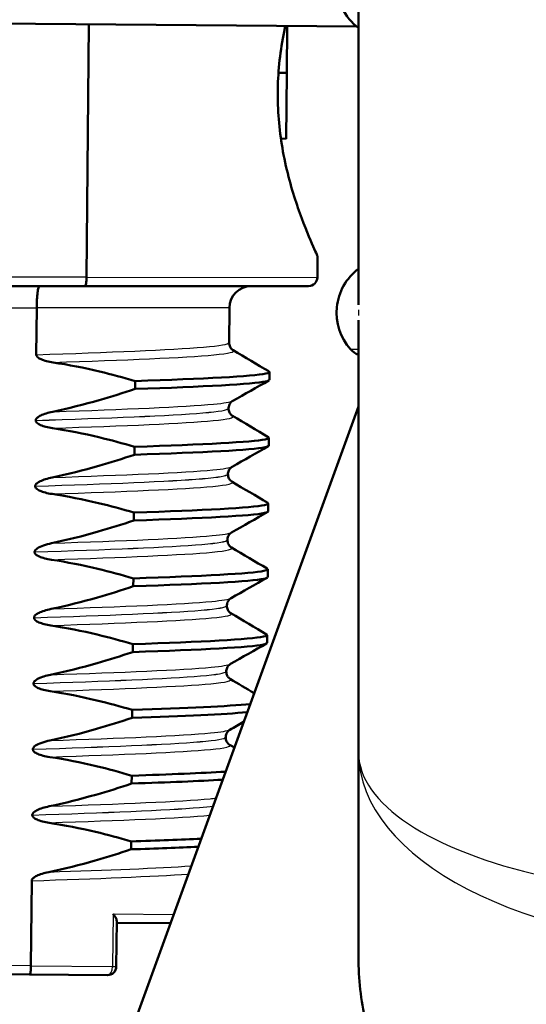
# Model space of a CAD drawing. Header units: millimetres. Extents: x 100 to 2000, y 93 to 2870.
# Tile 22 of 31: x 502 to 514, y 1649 to 1671. Entities that reach past the tile are written whole.
import ezdxf

# ---------------------------------------------------------------- set-up
doc = ezdxf.new("R2010")
doc.units = ezdxf.units.MM
doc.header["$LTSCALE"] = 10
for name, color, linetype, lineweight in [('Dimensions(ISO)', 7, 'Continuous', 25), ('Hatch', 7, 'Continuous', 9), ('Visible Edges(ISO)', 7, 'Continuous', 50), ('Visible Tangent Edges(ISO)', 7, 'Continuous', 25)]:
    doc.layers.add(name, color=color, linetype=linetype, lineweight=lineweight)
doc.styles.add('Text_3.5mm', font='arial.ttf', dxfattribs={"width": 0.9})
doc.dimstyles.new('KS-STANDARD', dxfattribs={"dimscale": 10, "dimtxt": 3.5, "dimasz": 2.5, "dimexe": 3.175, "dimexo": 0, "dimgap": 0.8, "dimtad": 1, "dimdec": 1, "dimrnd": 1e-08, "dimtxsty": 'Text_3.5mm', "dimcen": 0.09, "dimdle": 10, "dimclrd": 7, "dimclre": 7, "dimclrt": 7, "dimadec": 0, "dimazin": 2, "dimtfac": 0.714286, "dimtdec": 4, "dimtmove": 0, "dimatfit": 3, "dimfxl": 1, "dimtolj": 1, "dimlwd": 25, "dimlwe": 25, "dimarcsym": 0})

# ---------------------------------------------------------------- blocks, each defined once
blk = doc.blocks.new('*D11')
at = {"layer": 'Defpoints', "color": 0, "linetype": 'Continuous'}
for p in [(651.532, 2056.518), (400.132, 1764.236), (651.532, 1555.966)]:
    blk.add_point(p, dxfattribs=at)
at = {"layer": 'Dimensions(ISO)', "color": 7, "linetype": 'Continuous', "lineweight": 25}
for p, q in [((400.132, 1764.236), (400.132, 2088.268)), ((651.532, 1555.966), (651.532, 2088.268)), ((425.132, 2056.518), (626.532, 2056.518))]:
    blk.add_line(p, q, dxfattribs=at)
at = {"layer": 'Dimensions(ISO)', "color": 7, "linetype": 'Continuous'}
for points in [[(425.132, 2060.685), (425.132, 2052.351), (400.132, 2056.518)], [(626.532, 2060.685), (626.532, 2052.351), (651.532, 2056.518)]]:
    blk.add_solid(points, dxfattribs=at)
at = {"layer": 'Dimensions(ISO)', "color": 7, "linetype": 'Continuous', "lineweight": 25, "insert": (493.805, 2082.388), "char_height": 35, "attachment_point": 4, "style": 'Text_3.5mm'}
blk.add_mtext('\\A1;251', dxfattribs=at)

msp = doc.modelspace()

# ---------------------------------------------------------------- hatches: boundary and pattern name
at = {"layer": 'Hatch'}
h = msp.add_hatch(dxfattribs=at)
h.set_pattern_fill('ANSI31', color=256, scale=254, angle=90, style=0)
h.set_pattern_definition([(135, (0, 0), (-22.45064, -22.45064), [])])
edge = h.paths.add_edge_path()
edge.add_line((591.532, 1548.044), (606.861, 1548.044))
edge.add_line((606.861, 1548.044), (606.725, 1549.986))
edge.add_ellipse((606.427, 1548.824), major_axis=(1.199, -0.042), ratio=1, start_angle=77.607, end_angle=90)
edge.add_line((606.469, 1550.023), (594.511, 1550.441))
edge.add_ellipse((594.514, 1550.541), major_axis=(-0.0999, 0.0035), ratio=1, start_angle=0, end_angle=90, ccw=False)
edge.add_line((594.414, 1550.544), (594.428, 1550.944))
edge.add_ellipse((594.528, 1550.94), major_axis=(0.0035, 0.0999), ratio=1, start_angle=2, end_angle=90, ccw=False)
edge.add_line((594.528, 1551.04), (606.652, 1551.04))
edge.add_line((606.652, 1551.04), (606.581, 1552.048))
edge.add_ellipse((605.584, 1551.978), major_axis=(-0.07, 0.998), ratio=1, start_angle=270, end_angle=341)
edge.add_line((605.843, 1552.944), (595.797, 1555.636))
edge.add_ellipse((596.056, 1556.602), major_axis=(-0.966, 0.259), ratio=1, start_angle=54.5, end_angle=90, ccw=False)
edge.add_line((595.284, 1555.966), (593.62, 1557.984))
edge.add_ellipse((594.392, 1558.621), major_axis=(-0.636, 0.772), ratio=1, start_angle=54.5, end_angle=90, ccw=False)
edge.add_line((593.394, 1558.551), (593.248, 1560.647))
edge.add_ellipse((589.756, 1560.403), major_axis=(-0.244, 3.491), ratio=1, start_angle=270, end_angle=353)
edge.add_line((589.939, 1563.898), (565.465, 1565.181))
edge.add_spline(control_points=[(565.465, 1565.181), (563.832, 1565.267), (562.225, 1565.618), (559.188, 1566.826), (557.778, 1567.675), (555.045, 1569.999), (553.818, 1571.542), (552.026, 1575.013), (551.477, 1576.907), (551.307, 1578.853)], knot_values=[-2.152597, -2.152597, -2.152597, -2.152597, -1.662265, -1.662265, -1.171933, -1.171933, -0.585967, -0.585967, 0, 0, 0, 0], degree=3, periodic=0)
edge.add_line((551.307, 1578.853), (536.092, 1752.761))
edge.add_ellipse((534.598, 1752.63), major_axis=(-0.131, 1.494), ratio=1, start_angle=270, end_angle=354.5)
edge.add_line((534.611, 1754.13), (526.127, 1754.204))
edge.add_line((526.127, 1754.204), (517.173, 1754.282))
edge.add_line((517.173, 1754.282), (517.117, 1747.782))
edge.add_line((517.117, 1747.782), (518.831, 1747.767))
edge.add_ellipse((518.822, 1746.767), major_axis=(1, -0.009), ratio=1, start_angle=10, end_angle=90, ccw=False)
edge.add_line((519.809, 1746.933), (520.02, 1745.67))
edge.add_ellipse((520.513, 1745.753), major_axis=(0.083, -0.493), ratio=1, start_angle=270, end_angle=350)
edge.add_line((520.509, 1745.253), (526.646, 1745.199))
edge.add_ellipse((526.607, 1740.699), major_axis=(4.5, -0.039), ratio=1, start_angle=5.5, end_angle=90, ccw=False)
edge.add_line((531.09, 1741.091), (545.669, 1574.446))
edge.add_spline(control_points=[(545.669, 1574.446), (545.859, 1572.275), (546.403, 1570.15), (548.154, 1566.159), (549.35, 1564.319), (552.574, 1560.786), (554.688, 1559.223), (559.397, 1556.996), (561.946, 1556.353), (564.547, 1556.217)], knot_values=[-2.870129, -2.870129, -2.870129, -2.870129, -2.216354, -2.216354, -1.562578, -1.562578, -0.781289, -0.781289, 0, 0, 0, 0], degree=3, periodic=0)
edge.add_line((564.547, 1556.217), (579.047, 1555.457))
edge.add_ellipse((578.524, 1545.471), major_axis=(9.986, -0.523), ratio=1, start_angle=37.8602, end_angle=90, ccw=False)
edge.add_ellipse((594.935, 1556.902), major_axis=(5.716, -8.205), ratio=1, start_angle=270, end_angle=302.2923)
edge.add_ellipse((591.532, 1547.544), major_axis=(0.143, 0.479), ratio=1, start_angle=16.5598, end_angle=90, ccw=False)
edge = h.paths.add_edge_path()
edge.add_line((477.128, 1754.632), (468.644, 1754.706))
edge.add_ellipse((468.671, 1757.706), major_axis=(-3, 0.026), ratio=1, start_angle=5.5, end_angle=90, ccw=False)
edge.add_line((465.682, 1757.444), (465.251, 1762.367))
edge.add_ellipse((463.757, 1762.236), major_axis=(-0.131, 1.494), ratio=1, start_angle=270, end_angle=355)
edge.add_line((463.757, 1763.736), (448.632, 1763.736))
edge.add_line((448.632, 1763.736), (448.632, 1757.736))
edge.add_line((448.632, 1757.736), (450.132, 1757.736))
edge.add_line((450.132, 1757.736), (454.132, 1757.736))
edge.add_ellipse((454.132, 1756.736), major_axis=(1, 0), ratio=1, start_angle=0, end_angle=90, ccw=False)
edge.add_line((455.132, 1756.736), (455.132, 1746.786))
edge.add_line((455.132, 1746.786), (456.961, 1739.96))
edge.add_ellipse((459.858, 1740.736), major_axis=(0.776, -2.898), ratio=1, start_angle=270, end_angle=345)
edge.add_line((459.858, 1737.736), (462.005, 1737.736))
edge.add_ellipse((462.005, 1740.736), major_axis=(3, 0), ratio=1, start_angle=270, end_angle=345.7615)
edge.add_line((464.912, 1739.998), (465.593, 1742.682))
edge.add_ellipse((469.47, 1741.698), major_axis=(0.984, 3.877), ratio=1, start_angle=13.7385, end_angle=90, ccw=False)
edge.add_line((469.505, 1745.698), (482.589, 1745.584))
edge.add_ellipse((482.594, 1746.084), major_axis=(0.5, -0.004), ratio=1, start_angle=270, end_angle=350)
edge.add_line((483.085, 1745.992), (483.319, 1747.251))
edge.add_ellipse((484.302, 1747.069), major_axis=(0.182, 0.983), ratio=1, start_angle=10, end_angle=90, ccw=False)
edge.add_line((484.311, 1748.069), (486.025, 1748.054))
edge.add_line((486.025, 1748.054), (486.082, 1754.553))
edge.add_line((486.082, 1754.553), (477.128, 1754.632))
edge = h.paths.add_edge_path()
edge.add_line((706.565, 1548.044), (711.532, 1548.044))
edge.add_ellipse((711.532, 1547.544), major_axis=(0.5, 0), ratio=1, start_angle=16.5598, end_angle=90, ccw=False)
edge.add_ellipse((708.128, 1556.902), major_axis=(9.215, 3.883), ratio=1, start_angle=270, end_angle=302.2923)
edge.add_ellipse((724.539, 1545.471), major_axis=(5.716, 8.205), ratio=1, start_angle=37.8602, end_angle=90, ccw=False)
edge.add_line((724.016, 1555.457), (906.487, 1565.02))
edge.add_spline(control_points=[(906.487, 1565.02), (908.663, 1565.134), (910.806, 1565.603), (914.856, 1567.213), (916.736, 1568.344), (920.38, 1571.443), (922.015, 1573.502), (924.405, 1578.13), (925.137, 1580.655), (925.364, 1583.249)], knot_values=[-2.870129, -2.870129, -2.870129, -2.870129, -2.216354, -2.216354, -1.562578, -1.562578, -0.781289, -0.781289, 0, 0, 0, 0], degree=3, periodic=0)
edge.add_line((925.364, 1583.249), (936.477, 1710.268))
edge.add_ellipse((1036.096, 1701.552), major_axis=(8.716, 99.619), ratio=1, start_angle=77, end_angle=90, ccw=False)
edge.add_line((940.99, 1732.454), (942.545, 1737.238))
edge.add_ellipse((923.524, 1743.419), major_axis=(6.18, 19.021), ratio=1, start_angle=270, end_angle=273)
edge.add_line((942.842, 1738.242), (945.132, 1746.786))
edge.add_line((945.132, 1746.786), (945.132, 1756.736))
edge.add_ellipse((946.132, 1756.736), major_axis=(0, 1), ratio=1, start_angle=0, end_angle=90, ccw=False)
edge.add_line((946.132, 1757.736), (950.132, 1757.736))
edge.add_line((950.132, 1757.736), (951.632, 1757.736))
edge.add_line((951.632, 1757.736), (951.632, 1763.736))
edge.add_line((951.632, 1763.736), (936.506, 1763.736))
edge.add_ellipse((936.506, 1762.236), major_axis=(-1.5, 0), ratio=1, start_angle=270, end_angle=355)
edge.add_line((935.012, 1762.367), (919.727, 1587.656))
edge.add_spline(control_points=[(919.727, 1587.656), (919.584, 1586.028), (919.176, 1584.434), (917.863, 1581.44), (916.966, 1580.061), (914.548, 1577.411), (912.963, 1576.239), (909.431, 1574.568), (907.519, 1574.086), (905.569, 1573.984)], knot_values=[-2.152597, -2.152597, -2.152597, -2.152597, -1.662265, -1.662265, -1.171933, -1.171933, -0.585967, -0.585967, 0, 0, 0, 0], degree=3, periodic=0)
edge.add_line((905.569, 1573.984), (713.124, 1563.898))
edge.add_ellipse((713.307, 1560.403), major_axis=(-3.495, -0.183), ratio=1, start_angle=270, end_angle=353)
edge.add_line((709.816, 1560.647), (709.669, 1558.551))
edge.add_ellipse((708.671, 1558.621), major_axis=(-0.07, -0.998), ratio=1, start_angle=54.5, end_angle=90, ccw=False)
edge.add_line((709.443, 1557.984), (707.779, 1555.966))
edge.add_ellipse((707.007, 1556.602), major_axis=(-0.636, -0.772), ratio=1, start_angle=54.5, end_angle=90, ccw=False)
edge.add_line((707.266, 1555.636), (697.221, 1552.944))
edge.add_ellipse((697.479, 1551.978), major_axis=(-0.966, -0.259), ratio=1, start_angle=270, end_angle=341)
edge.add_line((696.482, 1552.048), (696.411, 1551.04))
edge.add_line((696.411, 1551.04), (708.535, 1551.04))
edge.add_ellipse((708.535, 1550.94), major_axis=(0.1, 0), ratio=1, start_angle=2, end_angle=90, ccw=False)
edge.add_line((708.635, 1550.944), (708.649, 1550.544))
edge.add_ellipse((708.549, 1550.541), major_axis=(0.0035, -0.0999), ratio=1, start_angle=0, end_angle=90, ccw=False)
edge.add_line((708.553, 1550.441), (696.594, 1550.023))
edge.add_ellipse((696.636, 1548.824), major_axis=(1.162, 0.298), ratio=1, start_angle=77.607, end_angle=90)
edge.add_line((696.338, 1549.986), (696.202, 1548.044))
edge.add_line((696.202, 1548.044), (706.565, 1548.044))

# ---------------------------------------------------------------- linework, layer by layer
at = {"layer": 'Visible Edges(ISO)'}
for p, q in [((509.728, 1671.638), (509.728, 1664.489)), ((509.688, 1670.844), (490.882, 1671.008)), ((503.521, 1665.121), (503.571, 1670.898)), ((508.089, 1669.786), (508.099, 1670.858)), ((507.901, 1669.788), (508.089, 1669.786)), ((508.076, 1668.284), (508.089, 1669.786)), ((507.884, 1669.222), (507.887, 1669.497)), ((507.957, 1668.285), (508.076, 1668.284)), ((508.793, 1665.602), (508.789, 1665.119)), ((500.847, 1664.921), (503.485, 1664.921)), ((508.589, 1664.921), (503.485, 1664.921)), ((503.521, 1665.121), (503.521, 1665.121)), ((502.384, 1664.421), (502.374, 1663.354)), ((502.384, 1664.422), (502.384, 1664.421)), ((506.782, 1664.426), (506.775, 1663.628)), ((509.728, 1664.138), (509.728, 1654.277)), ((507.694, 1662.78), (507.696, 1662.96)), ((504.63, 1662.752), (504.629, 1662.571)), ((509.728, 1662.172), (503.348, 1644.645)), ((506.762, 1662.128), (506.762, 1662.127)), ((502.361, 1661.854), (502.361, 1661.853)), ((507.681, 1661.279), (507.683, 1661.459)), ((504.617, 1661.251), (504.616, 1661.071)), ((506.749, 1660.627), (506.749, 1660.626)), ((502.348, 1660.353), (502.348, 1660.352)), ((504.604, 1659.75), (504.603, 1659.57)), ((507.668, 1659.778), (507.669, 1659.958)), ((506.736, 1659.126), (506.736, 1659.125)), ((502.335, 1658.852), (502.335, 1658.851)), ((507.655, 1658.277), (507.656, 1658.457)), ((504.591, 1658.249), (504.589, 1658.069)), ((506.723, 1657.625), (506.723, 1657.624)), ((502.322, 1657.351), (502.322, 1657.35)), ((507.642, 1656.776), (507.643, 1656.956)), ((504.578, 1656.748), (504.576, 1656.568)), ((506.71, 1656.124), (506.71, 1656.123)), ((502.309, 1655.85), (502.309, 1655.849)), ((504.565, 1655.247), (504.563, 1655.067)), ((506.697, 1654.623), (506.697, 1654.622)), ((502.296, 1654.349), (502.296, 1654.348)), ((509.728, 1654.277), (509.728, 1649.606)), ((504.552, 1653.746), (504.55, 1653.566)), ((502.282, 1652.848), (502.282, 1652.847)), ((504.539, 1652.245), (504.537, 1652.065)), ((502.252, 1649.408), (502.269, 1651.347)), ((504.21, 1650.429), (504.201, 1649.391)), ((504.209, 1650.391), (505.436, 1650.381)), ((500.71, 1649.222), (502.223, 1649.209)), ((503.999, 1649.193), (502.223, 1649.209))]:
    msp.add_line(p, q, dxfattribs=at)
for centre, radius, start, end in [((510.478, 1671.814), 1.25, 126.8699, 233.1301), ((510.478, 1664.314), 1.25, 126.8699, 221.8103), ((507.282, 1664.421), 0.5, 90, 179.5), ((508.589, 1665.121), 0.2, 270, 359.5), ((509.919, 1663.814), 0.5, 221.8103, 247.5445), ((504.001, 1649.393), 0.2, 269.5, 359.5)]:
    msp.add_arc(centre, radius, start, end, dxfattribs=at)
for points, knots in [([(507.887, 1669.497), (507.899, 1669.935), (507.957, 1670.388), (508.048, 1670.822), (508.052, 1670.84), (508.056, 1670.859)], [1.1640323, 1.1640323, 1.1640323, 1.1640323, 1.2942934, 1.2942934, 1.2999834, 1.2999834, 1.2999834, 1.2999834]), ([(508.793, 1665.602), (508.793, 1665.602), (508.746, 1665.7), (508.579, 1666.086), (508.46, 1666.375), (508.233, 1667.034), (508.108, 1667.452), (507.939, 1668.331), (507.889, 1668.784), (507.884, 1669.222)], [0.5751742, 0.5751742, 0.5751742, 0.5751742, 0.7188162, 0.7188162, 0.8624582, 0.8624582, 1.0064033, 1.0064033, 1.1366644, 1.1366644, 1.1366644, 1.1366644]), ([(502.45, 1664.921), (502.45, 1664.921), (502.45, 1664.921), (502.441, 1664.921), (502.432, 1664.907), (502.416, 1664.855), (502.409, 1664.818), (502.397, 1664.725), (502.392, 1664.671), (502.385, 1664.551), (502.384, 1664.487), (502.384, 1664.422)], [-0.00032025, -0.00032025, -0.00032025, -0.00032025, 0, 0, 0.02016604, 0.02016604, 0.03980443, 0.03980443, 0.05928019, 0.05928019, 0.07867133, 0.07867133, 0.07867133, 0.07867133]), ([(503.485, 1664.921), (503.485, 1664.921), (503.485, 1664.921), (503.49, 1664.921), (503.495, 1664.927), (503.504, 1664.948), (503.508, 1664.963), (503.514, 1665), (503.517, 1665.022), (503.52, 1665.069), (503.521, 1665.095), (503.521, 1665.121)], [-0.03167383, -0.03167383, -0.03167383, -0.03167383, -0.03152626, -0.03152626, -0.02335987, -0.02335987, -0.01547845, -0.01547845, -0.00771078, -0.00771078, 0, 0, 0, 0]), ([(506.775, 1663.628), (506.775, 1663.594), (506.784, 1663.56), (506.809, 1663.51), (506.823, 1663.493), (506.848, 1663.468), (506.859, 1663.461), (506.867, 1663.456), (506.868, 1663.456), (506.868, 1663.455)], [0, 0, 0, 0, 0.01563679, 0.01563679, 0.02960477, 0.02960477, 0.04518607, 0.04518607, 0.04675566, 0.04675566, 0.04675566, 0.04675566]), ([(502.374, 1663.354), (502.374, 1663.349), (502.375, 1663.344), (502.377, 1663.335), (502.379, 1663.33), (502.387, 1663.315), (502.394, 1663.306), (502.425, 1663.278), (502.457, 1663.261), (502.555, 1663.218), (502.652, 1663.193), (502.759, 1663.177)], [-0.05473825, -0.05473825, -0.05473825, -0.05473825, -0.05269081, -0.05269081, -0.05054514, -0.05054514, -0.04561181, -0.04561181, -0.03251755, -0.03251755, 0, 0, 0, 0]), ([(502.759, 1663.177), (503.115, 1663.124), (503.468, 1663.053), (504.091, 1662.904), (504.362, 1662.831), (504.63, 1662.752)], [-0.1920259, -0.1920259, -0.1920259, -0.1920259, -0.0840256, -0.0840256, 0, 0, 0, 0]), ([(504.63, 1662.752), (506.206, 1662.804), (507.314, 1662.86), (507.611, 1662.923), (507.689, 1662.94), (507.71, 1662.957), (507.678, 1662.974)], [52.423241, 52.423241, 52.423241, 52.423241, 53.249787, 53.249787, 53.249787, 53.467266, 53.467266, 53.467266, 53.467266]), ([(504.629, 1662.571), (506.204, 1662.624), (507.312, 1662.68), (507.609, 1662.743), (507.665, 1662.755), (507.692, 1662.767), (507.691, 1662.78)], [52.4232414, 52.4232414, 52.4232414, 52.4232414, 53.2497872, 53.2497872, 53.2497872, 53.4070751, 53.4070751, 53.4070751, 53.4070751]), ([(504.629, 1662.571), (504.359, 1662.481), (504.086, 1662.396), (503.462, 1662.217), (503.107, 1662.127), (502.749, 1662.053)], [-0.1951068, -0.1951068, -0.1951068, -0.1951068, -0.109617, -0.109617, 0, 0, 0, 0]), ([(506.858, 1662.299), (506.851, 1662.295), (506.84, 1662.288), (506.815, 1662.265), (506.803, 1662.251), (506.777, 1662.209), (506.765, 1662.175), (506.763, 1662.136), (506.762, 1662.132), (506.762, 1662.128)], [0, 0, 0, 0, 0.01675146, 0.01675146, 0.02873921, 0.02873921, 0.0449543, 0.0449543, 0.04675997, 0.04675997, 0.04675997, 0.04675997]), ([(502.749, 1662.053), (502.643, 1662.031), (502.547, 1662.001), (502.45, 1661.954), (502.421, 1661.937), (502.388, 1661.909), (502.379, 1661.899), (502.368, 1661.882), (502.366, 1661.877), (502.363, 1661.868), (502.362, 1661.865), (502.362, 1661.861), (502.361, 1661.859), (502.361, 1661.857), (502.361, 1661.857), (502.361, 1661.856), (502.361, 1661.855), (502.361, 1661.855), (502.361, 1661.854), (502.361, 1661.854)], [-0.03978694, -0.03978694, -0.03978694, -0.03978694, -0.01651478, -0.01651478, -0.0075637, -0.0075637, -0.00358267, -0.00358267, -0.00171374, -0.00171374, -0.00084489, -0.00084489, -0.00042059, -0.00042059, -0.00020999, -0.00020999, -0.00010493, -0.00010493, 0, 0, 0, 0]), ([(506.762, 1662.127), (506.762, 1662.093), (506.771, 1662.059), (506.796, 1662.009), (506.81, 1661.992), (506.835, 1661.967), (506.846, 1661.96), (506.854, 1661.955), (506.855, 1661.955), (506.855, 1661.955)], [0, 0, 0, 0, 0.01563679, 0.01563679, 0.02960477, 0.02960477, 0.04518607, 0.04518607, 0.04675566, 0.04675566, 0.04675566, 0.04675566]), ([(502.361, 1661.853), (502.361, 1661.848), (502.362, 1661.843), (502.364, 1661.834), (502.366, 1661.829), (502.374, 1661.815), (502.381, 1661.805), (502.412, 1661.777), (502.444, 1661.76), (502.542, 1661.717), (502.639, 1661.692), (502.746, 1661.676)], [-0.05473825, -0.05473825, -0.05473825, -0.05473825, -0.05269081, -0.05269081, -0.05054514, -0.05054514, -0.04561181, -0.04561181, -0.03251755, -0.03251755, 0, 0, 0, 0]), ([(502.746, 1661.676), (503.102, 1661.623), (503.455, 1661.552), (504.078, 1661.403), (504.349, 1661.33), (504.617, 1661.251)], [-0.1920259, -0.1920259, -0.1920259, -0.1920259, -0.0840256, -0.0840256, 0, 0, 0, 0]), ([(504.617, 1661.251), (506.193, 1661.303), (507.301, 1661.359), (507.597, 1661.422), (507.676, 1661.439), (507.697, 1661.456), (507.665, 1661.474)], [46.140056, 46.140056, 46.140056, 46.140056, 46.966602, 46.966602, 46.966602, 47.184081, 47.184081, 47.184081, 47.184081]), ([(504.616, 1661.071), (506.191, 1661.123), (507.299, 1661.179), (507.596, 1661.242), (507.652, 1661.254), (507.679, 1661.266), (507.678, 1661.279)], [46.1400561, 46.1400561, 46.1400561, 46.1400561, 46.9666019, 46.9666019, 46.9666019, 47.1238898, 47.1238898, 47.1238898, 47.1238898]), ([(504.616, 1661.071), (504.346, 1660.98), (504.073, 1660.895), (503.449, 1660.716), (503.094, 1660.626), (502.736, 1660.552)], [-0.1951068, -0.1951068, -0.1951068, -0.1951068, -0.109617, -0.109617, 0, 0, 0, 0]), ([(506.845, 1660.798), (506.838, 1660.794), (506.827, 1660.787), (506.802, 1660.764), (506.79, 1660.75), (506.764, 1660.708), (506.752, 1660.674), (506.749, 1660.635), (506.749, 1660.631), (506.749, 1660.627)], [0, 0, 0, 0, 0.01675146, 0.01675146, 0.02873921, 0.02873921, 0.0449543, 0.0449543, 0.04675997, 0.04675997, 0.04675997, 0.04675997]), ([(502.736, 1660.552), (502.63, 1660.53), (502.534, 1660.5), (502.437, 1660.453), (502.408, 1660.436), (502.375, 1660.408), (502.366, 1660.398), (502.355, 1660.381), (502.353, 1660.376), (502.35, 1660.367), (502.349, 1660.364), (502.348, 1660.36), (502.348, 1660.358), (502.348, 1660.356), (502.348, 1660.356), (502.348, 1660.355), (502.348, 1660.354), (502.348, 1660.354), (502.348, 1660.353), (502.348, 1660.353)], [-0.03978694, -0.03978694, -0.03978694, -0.03978694, -0.01651478, -0.01651478, -0.0075637, -0.0075637, -0.00358267, -0.00358267, -0.00171374, -0.00171374, -0.00084489, -0.00084489, -0.00042059, -0.00042059, -0.00020999, -0.00020999, -0.00010493, -0.00010493, 0, 0, 0, 0]), ([(506.749, 1660.626), (506.749, 1660.592), (506.758, 1660.558), (506.783, 1660.508), (506.797, 1660.491), (506.822, 1660.466), (506.833, 1660.459), (506.841, 1660.454), (506.841, 1660.454), (506.842, 1660.454)], [0, 0, 0, 0, 0.01563679, 0.01563679, 0.02960477, 0.02960477, 0.04518607, 0.04518607, 0.04675566, 0.04675566, 0.04675566, 0.04675566]), ([(502.348, 1660.352), (502.348, 1660.347), (502.349, 1660.342), (502.351, 1660.333), (502.353, 1660.328), (502.36, 1660.314), (502.368, 1660.304), (502.399, 1660.276), (502.431, 1660.259), (502.529, 1660.216), (502.625, 1660.192), (502.733, 1660.175)], [-0.05473825, -0.05473825, -0.05473825, -0.05473825, -0.05269081, -0.05269081, -0.05054514, -0.05054514, -0.04561181, -0.04561181, -0.03251755, -0.03251755, 0, 0, 0, 0]), ([(502.733, 1660.175), (503.089, 1660.122), (503.442, 1660.051), (504.065, 1659.902), (504.336, 1659.829), (504.604, 1659.75)], [-0.1920259, -0.1920259, -0.1920259, -0.1920259, -0.0840256, -0.0840256, 0, 0, 0, 0]), ([(504.604, 1659.75), (506.18, 1659.802), (507.287, 1659.858), (507.584, 1659.921), (507.662, 1659.938), (507.684, 1659.955), (507.652, 1659.973)], [39.856871, 39.856871, 39.856871, 39.856871, 40.683417, 40.683417, 40.683417, 40.900896, 40.900896, 40.900896, 40.900896]), ([(504.603, 1659.57), (506.178, 1659.622), (507.286, 1659.678), (507.583, 1659.741), (507.639, 1659.753), (507.666, 1659.765), (507.665, 1659.778)], [39.8568708, 39.8568708, 39.8568708, 39.8568708, 40.6834166, 40.6834166, 40.6834166, 40.8407045, 40.8407045, 40.8407045, 40.8407045]), ([(504.603, 1659.57), (504.333, 1659.479), (504.06, 1659.394), (503.435, 1659.215), (503.081, 1659.126), (502.723, 1659.051)], [-0.1951068, -0.1951068, -0.1951068, -0.1951068, -0.109617, -0.109617, 0, 0, 0, 0]), ([(506.832, 1659.297), (506.825, 1659.293), (506.814, 1659.286), (506.789, 1659.263), (506.777, 1659.25), (506.751, 1659.207), (506.739, 1659.173), (506.736, 1659.134), (506.736, 1659.13), (506.736, 1659.126)], [0, 0, 0, 0, 0.01675146, 0.01675146, 0.02873921, 0.02873921, 0.0449543, 0.0449543, 0.04675997, 0.04675997, 0.04675997, 0.04675997]), ([(506.736, 1659.125), (506.736, 1659.091), (506.745, 1659.057), (506.77, 1659.007), (506.784, 1658.99), (506.809, 1658.965), (506.82, 1658.958), (506.828, 1658.953), (506.828, 1658.953), (506.829, 1658.953)], [0, 0, 0, 0, 0.01563679, 0.01563679, 0.02960477, 0.02960477, 0.04518607, 0.04518607, 0.04675566, 0.04675566, 0.04675566, 0.04675566]), ([(502.723, 1659.051), (502.661, 1659.038), (502.597, 1659.022), (502.482, 1658.981), (502.434, 1658.959), (502.383, 1658.925), (502.367, 1658.913), (502.348, 1658.891), (502.343, 1658.882), (502.337, 1658.866), (502.335, 1658.859), (502.335, 1658.852)], [-0.03714578, -0.03714578, -0.03714578, -0.03714578, -0.02352479, -0.02352479, -0.01076423, -0.01076423, -0.00516478, -0.00516478, -0.00220521, -0.00220521, 0, 0, 0, 0]), ([(502.335, 1658.851), (502.335, 1658.846), (502.335, 1658.841), (502.338, 1658.832), (502.34, 1658.827), (502.347, 1658.813), (502.355, 1658.804), (502.386, 1658.775), (502.418, 1658.758), (502.515, 1658.715), (502.612, 1658.691), (502.72, 1658.674)], [-0.05473825, -0.05473825, -0.05473825, -0.05473825, -0.05269081, -0.05269081, -0.05054514, -0.05054514, -0.04561181, -0.04561181, -0.03251755, -0.03251755, 0, 0, 0, 0]), ([(502.72, 1658.674), (503.076, 1658.621), (503.429, 1658.55), (504.052, 1658.402), (504.322, 1658.328), (504.591, 1658.249)], [-0.1920259, -0.1920259, -0.1920259, -0.1920259, -0.0840256, -0.0840256, 0, 0, 0, 0]), ([(504.591, 1658.249), (506.167, 1658.301), (507.274, 1658.357), (507.571, 1658.42), (507.649, 1658.437), (507.671, 1658.454), (507.639, 1658.472)], [33.573686, 33.573686, 33.573686, 33.573686, 34.400231, 34.400231, 34.400231, 34.61771, 34.61771, 34.61771, 34.61771]), ([(504.589, 1658.069), (506.165, 1658.121), (507.273, 1658.177), (507.57, 1658.24), (507.626, 1658.252), (507.653, 1658.264), (507.652, 1658.277)], [33.5736855, 33.5736855, 33.5736855, 33.5736855, 34.4002313, 34.4002313, 34.4002313, 34.5575192, 34.5575192, 34.5575192, 34.5575192]), ([(504.589, 1658.069), (504.32, 1657.978), (504.047, 1657.893), (503.422, 1657.714), (503.067, 1657.625), (502.71, 1657.55)], [-0.1951068, -0.1951068, -0.1951068, -0.1951068, -0.109617, -0.109617, 0, 0, 0, 0]), ([(506.819, 1657.796), (506.812, 1657.792), (506.801, 1657.785), (506.776, 1657.762), (506.764, 1657.749), (506.738, 1657.706), (506.726, 1657.672), (506.723, 1657.633), (506.723, 1657.629), (506.723, 1657.625)], [0, 0, 0, 0, 0.01675146, 0.01675146, 0.02873921, 0.02873921, 0.0449543, 0.0449543, 0.04675997, 0.04675997, 0.04675997, 0.04675997]), ([(502.71, 1657.55), (502.603, 1657.528), (502.507, 1657.498), (502.411, 1657.451), (502.381, 1657.435), (502.349, 1657.406), (502.339, 1657.396), (502.329, 1657.379), (502.326, 1657.374), (502.324, 1657.365), (502.323, 1657.362), (502.322, 1657.358), (502.322, 1657.357), (502.322, 1657.355), (502.322, 1657.354), (502.322, 1657.353), (502.322, 1657.352), (502.322, 1657.352), (502.322, 1657.351), (502.322, 1657.351)], [-0.03978694, -0.03978694, -0.03978694, -0.03978694, -0.01651478, -0.01651478, -0.0075637, -0.0075637, -0.00358267, -0.00358267, -0.00171374, -0.00171374, -0.00084489, -0.00084489, -0.00042059, -0.00042059, -0.00020999, -0.00020999, -0.00010493, -0.00010493, 0, 0, 0, 0]), ([(506.723, 1657.624), (506.723, 1657.59), (506.732, 1657.556), (506.757, 1657.506), (506.771, 1657.489), (506.796, 1657.464), (506.807, 1657.457), (506.815, 1657.453), (506.815, 1657.452), (506.816, 1657.452)], [0, 0, 0, 0, 0.01563679, 0.01563679, 0.02960477, 0.02960477, 0.04518607, 0.04518607, 0.04675566, 0.04675566, 0.04675566, 0.04675566]), ([(502.322, 1657.35), (502.322, 1657.345), (502.322, 1657.341), (502.325, 1657.331), (502.327, 1657.326), (502.334, 1657.312), (502.342, 1657.303), (502.373, 1657.274), (502.405, 1657.257), (502.502, 1657.214), (502.599, 1657.19), (502.706, 1657.173)], [-0.05473825, -0.05473825, -0.05473825, -0.05473825, -0.05269081, -0.05269081, -0.05054514, -0.05054514, -0.04561181, -0.04561181, -0.03251755, -0.03251755, 0, 0, 0, 0]), ([(502.706, 1657.173), (503.063, 1657.12), (503.416, 1657.049), (504.038, 1656.901), (504.309, 1656.827), (504.578, 1656.748)], [-0.1920259, -0.1920259, -0.1920259, -0.1920259, -0.0840256, -0.0840256, 0, 0, 0, 0]), ([(504.578, 1656.748), (506.154, 1656.8), (507.261, 1656.856), (507.558, 1656.919), (507.636, 1656.936), (507.658, 1656.953), (507.626, 1656.971)], [27.2905, 27.2905, 27.2905, 27.2905, 28.117046, 28.117046, 28.117046, 28.334525, 28.334525, 28.334525, 28.334525]), ([(504.576, 1656.568), (506.152, 1656.62), (507.26, 1656.676), (507.557, 1656.739), (507.613, 1656.751), (507.64, 1656.764), (507.639, 1656.776)], [27.2905002, 27.2905002, 27.2905002, 27.2905002, 28.117046, 28.117046, 28.117046, 28.2743339, 28.2743339, 28.2743339, 28.2743339]), ([(504.576, 1656.568), (504.306, 1656.477), (504.034, 1656.392), (503.409, 1656.213), (503.054, 1656.124), (502.697, 1656.049)], [-0.1951068, -0.1951068, -0.1951068, -0.1951068, -0.109617, -0.109617, 0, 0, 0, 0]), ([(506.806, 1656.295), (506.799, 1656.291), (506.788, 1656.284), (506.763, 1656.261), (506.751, 1656.248), (506.725, 1656.205), (506.713, 1656.171), (506.71, 1656.132), (506.71, 1656.128), (506.71, 1656.124)], [0, 0, 0, 0, 0.01675146, 0.01675146, 0.02873921, 0.02873921, 0.0449543, 0.0449543, 0.04675997, 0.04675997, 0.04675997, 0.04675997]), ([(502.697, 1656.049), (502.59, 1656.027), (502.494, 1655.997), (502.398, 1655.95), (502.368, 1655.934), (502.336, 1655.905), (502.326, 1655.895), (502.316, 1655.878), (502.313, 1655.873), (502.311, 1655.864), (502.31, 1655.861), (502.309, 1655.857), (502.309, 1655.856), (502.309, 1655.854), (502.309, 1655.853), (502.309, 1655.852), (502.309, 1655.851), (502.309, 1655.851), (502.309, 1655.85), (502.309, 1655.85)], [-0.03978694, -0.03978694, -0.03978694, -0.03978694, -0.01651479, -0.01651479, -0.0075637, -0.0075637, -0.00358267, -0.00358267, -0.00171374, -0.00171374, -0.00084489, -0.00084489, -0.00042059, -0.00042059, -0.00020999, -0.00020999, -0.00010493, -0.00010493, 0, 0, 0, 0]), ([(506.71, 1656.123), (506.71, 1656.089), (506.719, 1656.055), (506.744, 1656.006), (506.758, 1655.988), (506.783, 1655.964), (506.794, 1655.956), (506.801, 1655.952), (506.802, 1655.951), (506.803, 1655.951)], [0, 0, 0, 0, 0.01563679, 0.01563679, 0.02960477, 0.02960477, 0.04518607, 0.04518607, 0.04675566, 0.04675566, 0.04675566, 0.04675566]), ([(502.309, 1655.849), (502.309, 1655.844), (502.309, 1655.84), (502.312, 1655.83), (502.314, 1655.825), (502.321, 1655.811), (502.329, 1655.802), (502.36, 1655.773), (502.392, 1655.756), (502.489, 1655.714), (502.586, 1655.689), (502.693, 1655.673)], [-0.05473825, -0.05473825, -0.05473825, -0.05473825, -0.05269081, -0.05269081, -0.05054514, -0.05054514, -0.04561181, -0.04561181, -0.03251755, -0.03251755, 0, 0, 0, 0]), ([(502.693, 1655.673), (503.05, 1655.619), (503.403, 1655.548), (504.025, 1655.4), (504.296, 1655.326), (504.565, 1655.247)], [-0.1920259, -0.1920259, -0.1920259, -0.1920259, -0.0840256, -0.0840256, 0, 0, 0, 0]), ([(504.563, 1655.067), (504.293, 1654.976), (504.021, 1654.891), (503.396, 1654.712), (503.041, 1654.623), (502.683, 1654.548)], [-0.1951068, -0.1951068, -0.1951068, -0.1951068, -0.109617, -0.109617, 0, 0, 0, 0]), ([(506.793, 1654.794), (506.786, 1654.79), (506.775, 1654.783), (506.75, 1654.76), (506.738, 1654.747), (506.712, 1654.704), (506.7, 1654.67), (506.697, 1654.631), (506.697, 1654.627), (506.697, 1654.623)], [0, 0, 0, 0, 0.01675146, 0.01675146, 0.02873921, 0.02873921, 0.0449543, 0.0449543, 0.04675997, 0.04675997, 0.04675997, 0.04675997]), ([(506.697, 1654.622), (506.697, 1654.588), (506.706, 1654.554), (506.73, 1654.505), (506.745, 1654.487), (506.77, 1654.463), (506.78, 1654.456), (506.788, 1654.451), (506.789, 1654.45), (506.79, 1654.45)], [0, 0, 0, 0, 0.01563679, 0.01563679, 0.02960477, 0.02960477, 0.04518607, 0.04518607, 0.04675566, 0.04675566, 0.04675566, 0.04675566]), ([(502.683, 1654.548), (502.621, 1654.536), (502.557, 1654.519), (502.442, 1654.478), (502.394, 1654.456), (502.343, 1654.422), (502.327, 1654.41), (502.309, 1654.388), (502.304, 1654.38), (502.297, 1654.364), (502.296, 1654.356), (502.296, 1654.349)], [-0.03714578, -0.03714578, -0.03714578, -0.03714578, -0.02352479, -0.02352479, -0.01076423, -0.01076423, -0.00516478, -0.00516478, -0.00220521, -0.00220521, 0, 0, 0, 0]), ([(502.296, 1654.348), (502.296, 1654.343), (502.296, 1654.339), (502.299, 1654.329), (502.3, 1654.324), (502.308, 1654.31), (502.316, 1654.301), (502.347, 1654.272), (502.379, 1654.255), (502.476, 1654.213), (502.573, 1654.188), (502.68, 1654.172)], [-0.05473825, -0.05473825, -0.05473825, -0.05473825, -0.05269081, -0.05269081, -0.05054514, -0.05054514, -0.04561181, -0.04561181, -0.03251755, -0.03251755, 0, 0, 0, 0]), ([(502.68, 1654.172), (503.037, 1654.118), (503.39, 1654.048), (504.012, 1653.899), (504.283, 1653.825), (504.552, 1653.746)], [-0.1920259, -0.1920259, -0.1920259, -0.1920259, -0.0840256, -0.0840256, 0, 0, 0, 0]), ([(504.55, 1653.566), (504.28, 1653.475), (504.008, 1653.39), (503.383, 1653.211), (503.028, 1653.122), (502.67, 1653.047)], [-0.1951068, -0.1951068, -0.1951068, -0.1951068, -0.109617, -0.109617, 0, 0, 0, 0]), ([(502.67, 1653.047), (502.564, 1653.025), (502.468, 1652.995), (502.371, 1652.948), (502.342, 1652.932), (502.31, 1652.903), (502.3, 1652.893), (502.29, 1652.877), (502.287, 1652.871), (502.284, 1652.862), (502.284, 1652.859), (502.283, 1652.855), (502.283, 1652.854), (502.283, 1652.852), (502.283, 1652.851), (502.283, 1652.85), (502.283, 1652.85), (502.282, 1652.849), (502.282, 1652.849), (502.282, 1652.848)], [-0.03978694, -0.03978694, -0.03978694, -0.03978694, -0.01651479, -0.01651479, -0.0075637, -0.0075637, -0.00358267, -0.00358267, -0.00171374, -0.00171374, -0.00084489, -0.00084489, -0.00042059, -0.00042059, -0.00020999, -0.00020999, -0.00010493, -0.00010493, 0, 0, 0, 0]), ([(502.282, 1652.847), (502.282, 1652.842), (502.283, 1652.838), (502.285, 1652.828), (502.287, 1652.824), (502.295, 1652.809), (502.303, 1652.8), (502.334, 1652.771), (502.365, 1652.754), (502.463, 1652.712), (502.56, 1652.687), (502.667, 1652.671)], [-0.05473825, -0.05473825, -0.05473825, -0.05473825, -0.05269081, -0.05269081, -0.05054514, -0.05054514, -0.04561181, -0.04561181, -0.03251755, -0.03251755, 0, 0, 0, 0]), ([(502.667, 1652.671), (503.023, 1652.617), (503.376, 1652.547), (503.999, 1652.398), (504.27, 1652.325), (504.539, 1652.245)], [-0.1920259, -0.1920259, -0.1920259, -0.1920259, -0.0840256, -0.0840256, 0, 0, 0, 0]), ([(504.537, 1652.065), (504.267, 1651.974), (503.995, 1651.889), (503.37, 1651.71), (503.015, 1651.621), (502.657, 1651.547)], [-0.1951068, -0.1951068, -0.1951068, -0.1951068, -0.109617, -0.109617, 0, 0, 0, 0]), ([(502.657, 1651.547), (502.551, 1651.524), (502.455, 1651.494), (502.358, 1651.447), (502.329, 1651.431), (502.297, 1651.402), (502.287, 1651.392), (502.277, 1651.376), (502.274, 1651.37), (502.271, 1651.361), (502.271, 1651.358), (502.27, 1651.354), (502.27, 1651.353), (502.27, 1651.351), (502.269, 1651.35), (502.269, 1651.349), (502.269, 1651.349), (502.269, 1651.348), (502.269, 1651.348), (502.269, 1651.347)], [-0.03978694, -0.03978694, -0.03978694, -0.03978694, -0.01651478, -0.01651478, -0.0075637, -0.0075637, -0.00358267, -0.00358267, -0.00171374, -0.00171374, -0.00084489, -0.00084489, -0.00042059, -0.00042059, -0.00020999, -0.00020999, -0.00010493, -0.00010493, 0, 0, 0, 0]), ([(504.126, 1650.592), (504.126, 1650.591), (504.127, 1650.591), (504.144, 1650.569), (504.16, 1650.548), (504.185, 1650.508), (504.195, 1650.488), (504.207, 1650.455), (504.21, 1650.441), (504.21, 1650.429)], [-0.09009888, -0.09009888, -0.09009888, -0.09009888, -0.08979092, -0.08979092, -0.0788105, -0.0788105, -0.06814059, -0.06814059, -0.05920232, -0.05920232, -0.05920232, -0.05920232]), ([(502.223, 1649.209), (502.223, 1649.209), (502.223, 1649.209), (502.227, 1649.209), (502.231, 1649.214), (502.238, 1649.235), (502.241, 1649.25), (502.246, 1649.287), (502.248, 1649.309), (502.251, 1649.357), (502.252, 1649.383), (502.252, 1649.408)], [-0.03163997, -0.03163997, -0.03163997, -0.03163997, -0.03143665, -0.03143665, -0.02339272, -0.02339272, -0.01554066, -0.01554066, -0.00775403, -0.00775403, 0, 0, 0, 0]), ([(512.442, 1644.645), (512.093, 1644.87), (511.778, 1645.116), (510.72, 1646.102), (510.139, 1647.055), (509.78, 1648.617), (509.728, 1649.105), (509.728, 1649.606)], [4.5218006, 4.5218006, 4.5218006, 4.5218006, 4.6555583, 4.6555583, 5.0413046, 5.0413046, 5.202822, 5.202822, 5.202822, 5.202822])]:
    msp.add_open_spline(points, degree=3, knots=knots, dxfattribs=at)
for points in [[(506.868, 1663.455), (507.14, 1663.295), (507.412, 1663.135), (507.683, 1662.974)], [(507.682, 1662.766), (507.407, 1662.61), (507.133, 1662.454), (506.858, 1662.299)], [(506.855, 1661.955), (507.127, 1661.794), (507.399, 1661.634), (507.67, 1661.473)], [(507.668, 1661.265), (507.394, 1661.109), (507.12, 1660.953), (506.845, 1660.798)], [(506.842, 1660.454), (507.114, 1660.293), (507.385, 1660.133), (507.657, 1659.973)], [(507.655, 1659.764), (507.381, 1659.608), (507.106, 1659.452), (506.832, 1659.297)], [(506.829, 1658.953), (507.101, 1658.792), (507.372, 1658.632), (507.644, 1658.472)], [(507.642, 1658.263), (507.368, 1658.107), (507.093, 1657.952), (506.819, 1657.796)], [(506.816, 1657.452), (507.088, 1657.291), (507.359, 1657.131), (507.631, 1656.971)], [(507.629, 1656.762), (507.355, 1656.606), (507.08, 1656.451), (506.806, 1656.295)], [(506.803, 1655.951), (506.984, 1655.844), (507.165, 1655.737), (507.347, 1655.63)], [(504.565, 1655.247), (505.808, 1655.288), (506.76, 1655.332), (507.252, 1655.379)], [(504.563, 1655.067), (505.752, 1655.106), (506.675, 1655.148), (507.184, 1655.193)], [(507.107, 1654.972), (507.002, 1654.913), (506.898, 1654.854), (506.793, 1654.794)], [(506.79, 1654.45), (506.825, 1654.429), (506.86, 1654.409), (506.895, 1654.388)], [(504.552, 1653.746), (505.428, 1653.775), (506.159, 1653.805), (506.687, 1653.837)], [(504.55, 1653.566), (505.391, 1653.594), (506.098, 1653.623), (506.62, 1653.653)], [(504.537, 1652.065), (505.115, 1652.084), (505.63, 1652.104), (506.065, 1652.124)], [(504.539, 1652.245), (505.145, 1652.265), (505.683, 1652.286), (506.131, 1652.307)]]:
    msp.add_open_spline(points, degree=3, dxfattribs=at)
at = {"layer": 'Visible Tangent Edges(ISO)'}
for p, q in [((503.521, 1665.121), (500.848, 1665.121)), ((503.521, 1665.121), (508.789, 1665.119)), ((500.842, 1664.421), (502.384, 1664.421)), ((506.782, 1664.426), (502.384, 1664.422)), ((509.546, 1663.48), (509.728, 1663.48)), ((504.126, 1650.592), (504.115, 1649.392)), ((504.126, 1650.592), (505.509, 1650.58)), ((502.252, 1649.408), (500.711, 1649.422)), ((502.252, 1649.408), (504.115, 1649.392)), ((504.115, 1649.392), (504.201, 1649.391))]:
    msp.add_line(p, q, dxfattribs=at)
for centre, major_axis, ratio, start_param, end_param in [((510.976, 1664.314), (0, -1.25), 0.997968, 4.661404, 4.763374), ((518.228, 1654.277), (-8.5, 0), 0.384018, 0, 3.141593), ((518.228, 1654.277), (8.5, 0), 0.519202, 3.141593, 6.283185), ((504.001, 1649.393), (-0.002, -0.2), 0.57309, 0, 1.570796)]:
    msp.add_ellipse(centre, major_axis=major_axis, ratio=ratio, start_param=start_param, end_param=end_param, dxfattribs=at)
for points, knots in [([(502.374, 1663.354), (504.021, 1663.408), (505.452, 1663.464), (506.19, 1663.526), (506.574, 1663.558), (506.766, 1663.592), (506.766, 1663.628)], [52.09876, 52.09876, 52.09876, 52.09876, 52.959823, 52.959823, 52.959823, 53.407075, 53.407075, 53.407075, 53.407075]), ([(502.759, 1663.177), (504.396, 1663.231), (505.77, 1663.287), (506.427, 1663.35), (506.779, 1663.383), (506.922, 1663.419), (506.86, 1663.456)], [52.160598, 52.160598, 52.160598, 52.160598, 53.016916, 53.016916, 53.016916, 53.475378, 53.475378, 53.475378, 53.475378]), ([(502.749, 1662.053), (504.386, 1662.107), (505.76, 1662.163), (506.417, 1662.226), (506.664, 1662.249), (506.808, 1662.274), (506.851, 1662.299)], [52.160598, 52.160598, 52.160598, 52.160598, 53.016916, 53.016916, 53.016916, 53.338772, 53.338772, 53.338772, 53.338772]), ([(502.361, 1661.854), (504.008, 1661.908), (505.439, 1661.964), (506.177, 1662.026), (506.56, 1662.059), (506.753, 1662.092), (506.753, 1662.128)], [52.09876, 52.09876, 52.09876, 52.09876, 52.959823, 52.959823, 52.959823, 53.407075, 53.407075, 53.407075, 53.407075]), ([(502.361, 1661.853), (504.008, 1661.907), (505.439, 1661.963), (506.177, 1662.025), (506.56, 1662.058), (506.753, 1662.091), (506.753, 1662.127)], [45.815575, 45.815575, 45.815575, 45.815575, 46.676638, 46.676638, 46.676638, 47.12389, 47.12389, 47.12389, 47.12389]), ([(502.746, 1661.676), (504.383, 1661.73), (505.757, 1661.786), (506.414, 1661.849), (506.766, 1661.882), (506.909, 1661.918), (506.847, 1661.955)], [45.877412, 45.877412, 45.877412, 45.877412, 46.733731, 46.733731, 46.733731, 47.192192, 47.192192, 47.192192, 47.192192]), ([(502.736, 1660.552), (504.373, 1660.606), (505.747, 1660.662), (506.404, 1660.725), (506.651, 1660.748), (506.795, 1660.773), (506.838, 1660.798)], [45.877412, 45.877412, 45.877412, 45.877412, 46.733731, 46.733731, 46.733731, 47.055587, 47.055587, 47.055587, 47.055587]), ([(502.348, 1660.353), (503.995, 1660.407), (505.426, 1660.463), (506.164, 1660.525), (506.547, 1660.558), (506.74, 1660.592), (506.74, 1660.627)], [45.815575, 45.815575, 45.815575, 45.815575, 46.676638, 46.676638, 46.676638, 47.12389, 47.12389, 47.12389, 47.12389]), ([(502.348, 1660.352), (503.995, 1660.406), (505.426, 1660.462), (506.164, 1660.524), (506.547, 1660.557), (506.74, 1660.591), (506.74, 1660.626)], [39.53239, 39.53239, 39.53239, 39.53239, 40.393452, 40.393452, 40.393452, 40.840704, 40.840704, 40.840704, 40.840704]), ([(502.733, 1660.175), (504.37, 1660.229), (505.744, 1660.285), (506.401, 1660.348), (506.753, 1660.381), (506.896, 1660.417), (506.834, 1660.454)], [39.594227, 39.594227, 39.594227, 39.594227, 40.450546, 40.450546, 40.450546, 40.909007, 40.909007, 40.909007, 40.909007]), ([(502.723, 1659.051), (504.36, 1659.105), (505.734, 1659.161), (506.391, 1659.224), (506.638, 1659.247), (506.782, 1659.272), (506.825, 1659.297)], [39.594227, 39.594227, 39.594227, 39.594227, 40.450546, 40.450546, 40.450546, 40.772402, 40.772402, 40.772402, 40.772402]), ([(502.335, 1658.852), (503.982, 1658.906), (505.413, 1658.962), (506.151, 1659.024), (506.534, 1659.057), (506.727, 1659.091), (506.727, 1659.126)], [39.53239, 39.53239, 39.53239, 39.53239, 40.393452, 40.393452, 40.393452, 40.840704, 40.840704, 40.840704, 40.840704]), ([(502.335, 1658.851), (503.982, 1658.905), (505.413, 1658.961), (506.151, 1659.023), (506.534, 1659.056), (506.727, 1659.09), (506.727, 1659.125)], [33.249204, 33.249204, 33.249204, 33.249204, 34.110267, 34.110267, 34.110267, 34.557519, 34.557519, 34.557519, 34.557519]), ([(502.72, 1658.674), (504.357, 1658.728), (505.73, 1658.785), (506.388, 1658.847), (506.74, 1658.88), (506.883, 1658.916), (506.821, 1658.953)], [33.311042, 33.311042, 33.311042, 33.311042, 34.167361, 34.167361, 34.167361, 34.625822, 34.625822, 34.625822, 34.625822]), ([(502.71, 1657.55), (504.347, 1657.604), (505.721, 1657.66), (506.378, 1657.723), (506.625, 1657.746), (506.769, 1657.771), (506.811, 1657.796)], [33.311042, 33.311042, 33.311042, 33.311042, 34.167361, 34.167361, 34.167361, 34.489217, 34.489217, 34.489217, 34.489217]), ([(502.322, 1657.351), (503.969, 1657.405), (505.4, 1657.461), (506.138, 1657.523), (506.521, 1657.556), (506.713, 1657.59), (506.714, 1657.625)], [33.249204, 33.249204, 33.249204, 33.249204, 34.110267, 34.110267, 34.110267, 34.557519, 34.557519, 34.557519, 34.557519]), ([(502.322, 1657.35), (503.969, 1657.404), (505.4, 1657.46), (506.138, 1657.522), (506.521, 1657.555), (506.713, 1657.589), (506.714, 1657.624)], [26.966019, 26.966019, 26.966019, 26.966019, 27.827082, 27.827082, 27.827082, 28.274334, 28.274334, 28.274334, 28.274334]), ([(502.706, 1657.173), (504.343, 1657.227), (505.717, 1657.284), (506.375, 1657.346), (506.726, 1657.379), (506.869, 1657.415), (506.807, 1657.452)], [27.027856, 27.027856, 27.027856, 27.027856, 27.884175, 27.884175, 27.884175, 28.342637, 28.342637, 28.342637, 28.342637]), ([(502.697, 1656.049), (504.334, 1656.103), (505.708, 1656.159), (506.365, 1656.222), (506.612, 1656.245), (506.756, 1656.27), (506.798, 1656.295)], [27.027856, 27.027856, 27.027856, 27.027856, 27.884175, 27.884175, 27.884175, 28.206031, 28.206031, 28.206031, 28.206031]), ([(502.309, 1655.85), (503.956, 1655.904), (505.387, 1655.96), (506.125, 1656.022), (506.508, 1656.055), (506.7, 1656.089), (506.701, 1656.124)], [26.966019, 26.966019, 26.966019, 26.966019, 27.827082, 27.827082, 27.827082, 28.274334, 28.274334, 28.274334, 28.274334]), ([(502.309, 1655.849), (503.956, 1655.903), (505.387, 1655.959), (506.125, 1656.021), (506.508, 1656.054), (506.7, 1656.088), (506.701, 1656.123)], [20.682834, 20.682834, 20.682834, 20.682834, 21.543896, 21.543896, 21.543896, 21.991149, 21.991149, 21.991149, 21.991149]), ([(502.693, 1655.673), (504.33, 1655.726), (505.704, 1655.783), (506.361, 1655.845), (506.713, 1655.879), (506.856, 1655.914), (506.794, 1655.951)], [20.744671, 20.744671, 20.744671, 20.744671, 21.60099, 21.60099, 21.60099, 22.059451, 22.059451, 22.059451, 22.059451]), ([(502.296, 1654.349), (503.943, 1654.403), (505.374, 1654.459), (506.112, 1654.522), (506.495, 1654.554), (506.687, 1654.588), (506.688, 1654.623)], [20.682834, 20.682834, 20.682834, 20.682834, 21.543896, 21.543896, 21.543896, 21.991149, 21.991149, 21.991149, 21.991149]), ([(502.296, 1654.348), (503.943, 1654.402), (505.374, 1654.458), (506.112, 1654.521), (506.495, 1654.553), (506.687, 1654.587), (506.688, 1654.622)], [14.399649, 14.399649, 14.399649, 14.399649, 15.260711, 15.260711, 15.260711, 15.707963, 15.707963, 15.707963, 15.707963]), ([(502.683, 1654.548), (504.321, 1654.602), (505.694, 1654.659), (506.352, 1654.721), (506.599, 1654.744), (506.743, 1654.769), (506.785, 1654.794)], [20.744671, 20.744671, 20.744671, 20.744671, 21.60099, 21.60099, 21.60099, 21.922846, 21.922846, 21.922846, 21.922846]), ([(502.68, 1654.172), (504.317, 1654.226), (505.691, 1654.282), (506.348, 1654.344), (506.7, 1654.378), (506.843, 1654.413), (506.781, 1654.45)], [14.461486, 14.461486, 14.461486, 14.461486, 15.317805, 15.317805, 15.317805, 15.776266, 15.776266, 15.776266, 15.776266]), ([(502.67, 1653.047), (504.307, 1653.101), (505.681, 1653.158), (506.339, 1653.22), (506.388, 1653.225), (506.433, 1653.229), (506.474, 1653.234)], [14.4614858, 14.4614858, 14.4614858, 14.4614858, 15.3178046, 15.3178046, 15.3178046, 15.3819504, 15.3819504, 15.3819504, 15.3819504]), ([(502.282, 1652.847), (503.93, 1652.901), (505.361, 1652.957), (506.099, 1653.02), (506.22, 1653.03), (506.322, 1653.04), (506.405, 1653.051)], [8.116463, 8.116463, 8.116463, 8.116463, 8.977526, 8.977526, 8.977526, 9.119149, 9.119149, 9.119149, 9.119149]), ([(502.282, 1652.848), (503.93, 1652.902), (505.361, 1652.958), (506.099, 1653.021), (506.22, 1653.031), (506.322, 1653.041), (506.406, 1653.052)], [14.399649, 14.399649, 14.399649, 14.399649, 15.260711, 15.260711, 15.260711, 15.402542, 15.402542, 15.402542, 15.402542])]:
    msp.add_open_spline(points, degree=3, knots=knots, dxfattribs=at)
for points in [[(502.667, 1652.671), (504.302, 1652.724), (505.674, 1652.781), (506.332, 1652.843)], [(502.657, 1651.547), (504.003, 1651.591), (505.171, 1651.637), (505.909, 1651.686)], [(502.269, 1651.347), (503.751, 1651.396), (505.058, 1651.446), (505.843, 1651.501)]]:
    msp.add_open_spline(points, degree=3, dxfattribs=at)

# ---------------------------------------------------------------- dimensions: what is measured, and where the dimension line sits
at = {"layer": 'Dimensions(ISO)', "color": 7, "linetype": 'Continuous', "lineweight": 25}
dim = msp.add_linear_dim(base=(651.532, 2056.518), p1=(400.132, 1764.236), p2=(651.532, 1555.966), angle=180, dimstyle='KS-STANDARD', override={"dimgap": 0.8, "dimdec": 0, "dimtol": 0, "dimlim": 0, "dimtp": 0, "dimtm": 0, "dimtdec": 0, "dimtofl": 0, "dimatfit": 1}, dxfattribs=at)
dim.commit()
dim.dimension.update_dxf_attribs({"geometry": '*D11', "text_midpoint": (525.832, 2056.518), "dimtype": 160})

doc.saveas('drawing.dxf')
